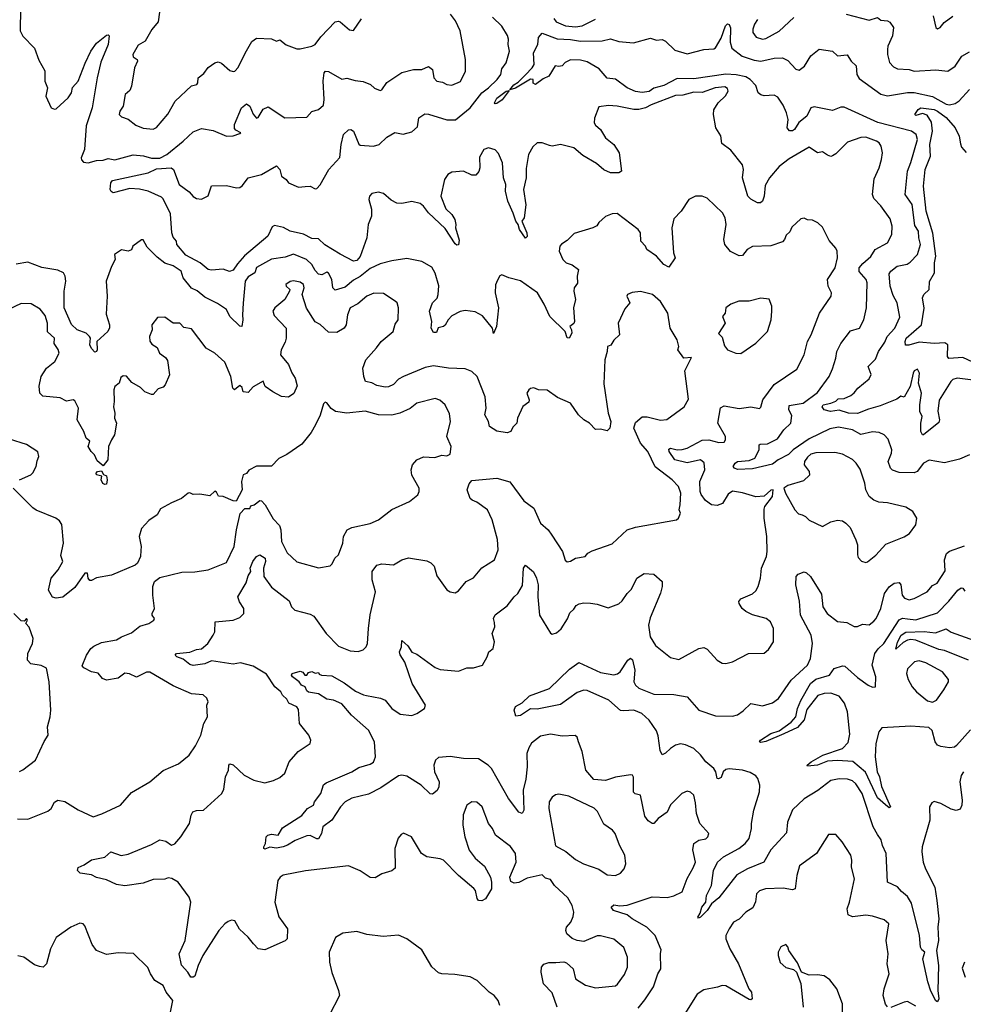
# Model space of a CAD drawing. Extents: x 1839239 to 1929705, y 762242 to 910352.
# Tile 126 of 256: x 1918796 to 1924449, y 765742 to 771643. Entities that reach past the tile are written whole.
import ezdxf

# ---------------------------------------------------------------- set-up
doc = ezdxf.new("R2010")
doc.units = 0

msp = doc.modelspace()

# ---------------------------------------------------------------- linework, layer by layer
at = {"layer": '0CON10XD'}
for points in [[(1919640.8, 771745), (1919625, 771630)], [(1918799.8, 771710.2), (1918798.7, 771575), (1918813.8, 771543.8), (1918885, 771472.5), (1918909.6, 771399.6), (1918946.9, 771336.9), (1918946.9, 771275), (1918962.2, 771235), (1918952.7, 771185), (1918984.3, 771114.3), (1919005, 771106.2), (1919015, 771108.8), (1919085.5, 771175), (1919105.4, 771205), (1919112.9, 771237.1), (1919145.3, 771275), (1919187.7, 771382.3), (1919222.1, 771455), (1919255, 771501.4), (1919315, 771549.4), (1919325, 771552), (1919332, 771545), (1919326.5, 771495), (1919282.1, 771387.9), (1919259.4, 771295), (1919230, 771115), (1919193.1, 771006.9), (1919184.5, 770865), (1919163.9, 770813.9), (1919165, 770802.5), (1919178.8, 770788.8), (1919205, 770784), (1919255, 770799.4), (1919295, 770800), (1919325, 770810.4), (1919365, 770803.2), (1919475, 770832.8), (1919537, 770827), (1919585, 770812.1), (1919635, 770813.6), (1919676.2, 770835), (1919775.7, 770915), (1919835, 770970.8), (1919885, 770990.6), (1919955, 770978.1), (1920035, 770944.2), (1920075, 770947.5), (1920115, 770961.2), (1920120, 770965), (1920090.2, 770980.2), (1920081.5, 770991.5), (1920082.5, 771015), (1920123.5, 771115), (1920155, 771138.1), (1920174.6, 771124.6), (1920195, 771075.7), (1920215, 771052.5), (1920225, 771057.5), (1920255, 771105.6), (1920285, 771120.6), (1920384.6, 771054.6), (1920515, 771058), (1920545, 771092), (1920585.7, 771104.3), (1920615, 771130), (1920618.9, 771165), (1920613.3, 771276.7), (1920619.4, 771325), (1920627.5, 771335), (1920645, 771332.5), (1920725, 771285.7), (1920755, 771291.9), (1920805, 771277.5), (1920852.3, 771272.3), (1920896.7, 771255), (1920921.7, 771231.7), (1920955, 771217.5), (1920965, 771222.5), (1920994.4, 771265.6), (1921084.4, 771325.6), (1921155, 771344), (1921203.9, 771343.9), (1921245, 771362), (1921268.8, 771345), (1921277.1, 771295), (1921295, 771274.5), (1921328.5, 771268.5), (1921355, 771254.3), (1921385, 771250.6), (1921437, 771273), (1921465.7, 771335), (1921466.9, 771405), (1921435, 771576.2), (1921406.2, 771636.2), (1921375.5, 771675)], [(1923746.2, 771676.2), (1923885, 771640.5), (1923935, 771655.6), (1923955, 771640), (1923995, 771636.2), (1924008.8, 771628.8), (1924030.8, 771595), (1924023.6, 771546.4), (1923996.9, 771485), (1923993.9, 771465), (1923993.8, 771433.8), (1924006.4, 771386.4), (1924031.2, 771361.2), (1924055, 771347.8), (1924125, 771343.3), (1924155, 771334.2), (1924285, 771342.3), (1924355, 771333.3), (1924400, 771365), (1924440, 771425), (1924485, 771450.8)], [(1924485, 769035.6), (1924425, 769008.2), (1924335, 768986.6), (1924245, 769002.2), (1924209.2, 768985), (1924172, 768935), (1924153.3, 768926.7), (1924065, 768929.6), (1924025, 768943.8), (1924012.2, 768955), (1923997.5, 768995), (1924018.1, 769045), (1924019.5, 769065), (1923998.8, 769128.8), (1923974, 769155), (1923945, 769169.5), (1923905, 769172.5), (1923835, 769157.5), (1923785, 769185.4), (1923701.5, 769201.5), (1923649, 769191), (1923525, 769130.2), (1923430.3, 769065), (1923402.4, 769037.6), (1923339.4, 769005), (1923305, 768980), (1923185, 768950.2), (1923095, 768947.8), (1923076.9, 768955), (1923070.6, 768965), (1923080.9, 768985), (1923095, 768995.4), (1923165, 769000.4), (1923198.9, 769015), (1923226.2, 769065), (1923225.7, 769094.3), (1923230.9, 769099.1), (1923275, 769100.9), (1923335, 769130.9), (1923372.8, 769185), (1923414.7, 769225), (1923420.6, 769270.6), (1923404.2, 769305), (1923405, 769331.2), (1923489.4, 769345), (1923575, 769407.6), (1923645.6, 769505), (1923665, 769551.2), (1923684.6, 769615), (1923690, 769655), (1923715, 769701.9), (1923771.9, 769778.1), (1923825.8, 769795), (1923853.6, 769845), (1923868.4, 769915), (1923873.2, 770065), (1923866.2, 770085), (1923824.1, 770134.1), (1923825.4, 770155), (1923847.4, 770182.6), (1923895, 770222.9), (1923920, 770265), (1923995, 770305.8), (1924019.5, 770355), (1924021.5, 770405), (1924009.5, 770449.5), (1923955, 770527.1), (1923912.1, 770572.1), (1923905.6, 770595), (1923915, 770690), (1923945.4, 770754.6), (1923959.1, 770805), (1923963.8, 770845), (1923956.1, 770885), (1923945, 770904.3), (1923928.8, 770915), (1923865, 770938.2), (1923835, 770937.1), (1923755, 770908.9), (1923685, 770838.8), (1923665, 770826.2), (1923655, 770823.3), (1923635, 770830), (1923605, 770851.2), (1923575, 770844), (1923525, 770878.6), (1923405, 770808.9), (1923345, 770762.9), (1923286.9, 770695), (1923261.8, 770648.2), (1923255.4, 770585), (1923245.4, 770555), (1923234.6, 770545.4), (1923215, 770546.1), (1923175, 770567.8), (1923158.4, 770585), (1923125.6, 770695), (1923132.1, 770745), (1923125, 770773.8), (1923055, 770860), (1923001.7, 770901.7), (1922995.9, 770945.9), (1922966.2, 770995), (1922951.4, 771075), (1922955, 771102.5), (1922980.8, 771145), (1923023.7, 771186.3), (1923039.5, 771215), (1923035, 771230), (1923019.7, 771239.7), (1922962, 771235), (1922885, 771207.2), (1922835, 771208.9), (1922768.6, 771191.4), (1922725, 771188.2), (1922577.7, 771132.3), (1922545, 771114.1), (1922505, 771104.7), (1922475, 771104), (1922375, 771125.4), (1922322.4, 771127.6), (1922265, 771120), (1922238.4, 771051.6), (1922238, 771025), (1922245, 771010), (1922274.6, 770985), (1922305, 770934.5), (1922355, 770894), (1922386.9, 770845), (1922400, 770735), (1922385, 770724), (1922335, 770725.5), (1922295, 770743.8), (1922250.2, 770780.2), (1922168.7, 770828.7), (1922115, 770874), (1922035, 770895.4), (1921985, 770883.8), (1921969.2, 770889.2), (1921925.8, 770904.2), (1921896.1, 770903.9), (1921869.7, 770880.3), (1921844.4, 770835), (1921829.5, 770750.5), (1921828.8, 770695), (1921814.7, 770625), (1921827.7, 770532.3), (1921818, 770455), (1921803.8, 770435), (1921834, 770365), (1921835, 770342.5), (1921825, 770332.5), (1921789.4, 770385), (1921782, 770415), (1921767.5, 770435), (1921752.8, 770482.8), (1921719.7, 770555), (1921706.9, 770615), (1921707.3, 770655), (1921693.2, 770695), (1921687.6, 770785), (1921665, 770841.4), (1921645, 770862.2), (1921605, 770875.6), (1921575.5, 770864.5), (1921550.3, 770819.7), (1921551.4, 770755), (1921546.9, 770733.1), (1921529.2, 770710.8), (1921505, 770710.6), (1921454.5, 770734.5), (1921385, 770728.1), (1921359.6, 770715), (1921339.7, 770685), (1921319.3, 770585), (1921348.9, 770508.9), (1921385, 770474.5), (1921402.5, 770445), (1921408.9, 770415), (1921405.6, 770395), (1921427.9, 770322.1), (1921425, 770293.8), (1921415, 770291.4), (1921405, 770299.2), (1921345, 770392.1), (1921243.9, 770485), (1921215, 770525.7), (1921195, 770542), (1921145, 770553.3), (1921085, 770540.9), (1921055, 770543.9), (1921020.4, 770560.4), (1920975, 770601.5), (1920945, 770609.6), (1920905, 770601.9), (1920890.5, 770585), (1920888.2, 770565), (1920903.2, 770506.8), (1920903.8, 770465), (1920882.8, 770415), (1920875.4, 770335), (1920835, 770224.3), (1920815, 770200), (1920795, 770195.7), (1920715, 770238.2), (1920623.1, 770293.1), (1920585, 770330), (1920545, 770332), (1920495, 770358.4), (1920415.8, 770375.8), (1920375, 770396.9), (1920321.2, 770408.8), (1920308.8, 770401.2), (1920281.5, 770345), (1920143, 770227), (1920099.5, 770180.5), (1920075, 770142.1), (1920053.1, 770133.1), (1920015, 770147.3), (1919945, 770142.1), (1919925, 770146.5), (1919876.4, 770186.4), (1919791.1, 770231.1), (1919736.8, 770295), (1919734.4, 770315), (1919715, 770339.2), (1919708, 770365), (1919699.6, 770479.6), (1919655, 770569.5), (1919645, 770579.1), (1919564.8, 770614.7), (1919512.9, 770627.1), (1919455, 770630.2), (1919355, 770605.8), (1919342.7, 770612.7), (1919336.7, 770625), (1919342.4, 770665), (1919351.8, 770678.2), (1919564.6, 770725.4), (1919615, 770748.6), (1919703.3, 770755), (1919717.5, 770745), (1919751.5, 770655), (1919811.8, 770611.8), (1919835, 770583.6), (1919855, 770571.2), (1919885, 770566.2), (1919925, 770586.9), (1919945, 770647.5), (1920035, 770649.6), (1920095, 770634.5), (1920113.6, 770636.4), (1920131.1, 770648.9), (1920165, 770695.6), (1920245, 770715.3), (1920335, 770767.5), (1920354.3, 770745), (1920364.3, 770705), (1920391.4, 770685), (1920406.5, 770665), (1920465, 770638.5), (1920505, 770642.1), (1920535.5, 770645.5), (1920565, 770628.8), (1920575, 770631.2), (1920595, 770654), (1920646.9, 770745), (1920713.4, 770816.6), (1920720.9, 770895), (1920736.4, 770955), (1920765, 770982.5), (1920780, 770985), (1920795, 770974.2), (1920827, 770897), (1920835, 770890.5), (1920915, 770884.7), (1920948.2, 770895), (1920995, 770939.6), (1921043.9, 770966.1), (1921092.4, 770957.6), (1921145, 770970), (1921179.1, 771000.9), (1921186, 771055), (1921221.9, 771078.1), (1921245, 771076.8), (1921355, 771042.5), (1921406.7, 771043.3), (1921495, 771114.2), (1921564.6, 771205), (1921605, 771233.4), (1921655.3, 771285), (1921677.9, 771315), (1921685, 771348), (1921709.6, 771385), (1921730.6, 771455), (1921721.4, 771495), (1921724.6, 771525.4), (1921718.8, 771548.8), (1921684.7, 771604.7), (1921628.5, 771658.5)], [(1919625, 771630), (1919586.8, 771583.2), (1919548.1, 771515), (1919505, 771489.4), (1919473.3, 771435), (1919475, 771420), (1919498.8, 771405), (1919502, 771395), (1919483.3, 771355), (1919465.6, 771245), (1919455, 771218.8), (1919427.5, 771195), (1919415.8, 771124.2), (1919396.2, 771095), (1919390.8, 771075), (1919405, 771060), (1919445, 771046.2), (1919491.4, 771011.4), (1919535, 770992.5), (1919595, 770986.4), (1919615, 770997.5), (1919683.4, 771076.6), (1919727.8, 771155), (1919825, 771246.9), (1919856.9, 771255), (1919863.3, 771265), (1919864.4, 771295), (1919899.2, 771320.8), (1919925, 771357.1), (1919965, 771384), (1919985, 771390), (1920005, 771382), (1920055, 771339.2), (1920075, 771331.4), (1920085, 771334.2), (1920105, 771356.2), (1920147.3, 771442.7), (1920187, 771513), (1920215, 771532.9), (1920305, 771527.5), (1920335, 771513.8), (1920355, 771521.2), (1920392.7, 771492.7), (1920455, 771468.1), (1920475, 771467.8), (1920546.7, 771483.3), (1920565, 771493.1), (1920600.5, 771539.5), (1920685, 771629.2), (1920705, 771634), (1920715, 771630), (1920771.3, 771581.3), (1920795, 771578.6), (1920843, 771647)], [(1924114.7, 770735), (1924135, 770786), (1924174.2, 770925), (1924165.3, 770955), (1924137.5, 770975), (1923937.5, 771027.5), (1923735, 771118.1), (1923715, 771119.4), (1923665, 771098.5), (1923555, 771121.1), (1923534.4, 771115), (1923510.5, 771065), (1923464.1, 771025.9), (1923436.5, 770985), (1923425, 770976.9), (1923406.8, 770976.8), (1923393.3, 770995), (1923400, 771045), (1923389.6, 771085), (1923370.2, 771130.2), (1923338.4, 771178.4), (1923315, 771190.6), (1923256.5, 771186.5), (1923235, 771192.5), (1923220, 771205), (1923205, 771248.6), (1923171.5, 771285), (1923145, 771300.4), (1923087.9, 771312.1), (1923025, 771317.1), (1922835, 771287.4), (1922735, 771290.3), (1922655, 771248.6), (1922595, 771232.4), (1922566.8, 771213.2), (1922525, 771206.8), (1922485, 771212.5), (1922435, 771233.9), (1922365, 771286.5), (1922315, 771292), (1922267.3, 771347.3), (1922195, 771389.2), (1922155, 771401.1), (1922095, 771401.2), (1922063.3, 771386.7), (1922045, 771366.7), (1922025, 771362.5), (1922003, 771367), (1921965.9, 771304.1), (1921931.4, 771288.6), (1921886.4, 771253.6), (1921872.5, 771262.5), (1921872.5, 771285), (1921855, 771285.6), (1921766.7, 771233.3), (1921732.5, 771222.5), (1921755, 771252.5), (1921782.1, 771267.9), (1921825, 771312.2), (1921866, 771355), (1921877.5, 771375), (1921874.3, 771445), (1921898.8, 771495), (1921904.1, 771535.9), (1921925, 771562.5), (1922015, 771528.2), (1922095, 771524.6), (1922155, 771513.4), (1922285, 771516.7), (1922335, 771527.5), (1922385, 771512.9), (1922473.6, 771503.6), (1922575, 771532.2), (1922610.9, 771520.9), (1922645, 771523.1), (1922664, 771515), (1922720.6, 771460.6), (1922795, 771438.1), (1922893.7, 771463.7), (1922955, 771467.1), (1922965, 771474.3), (1922997.9, 771532.1), (1923023.6, 771605), (1923035, 771618.8), (1923045, 771613.3), (1923053.2, 771593.2), (1923051.1, 771508.9), (1923061.7, 771471.7), (1923124.2, 771424.2), (1923195, 771399.2), (1923235, 771393.4), (1923315, 771412.8), (1923365, 771413.6), (1923397.8, 771397.8), (1923445, 771346.9), (1923465, 771340), (1923497.5, 771365), (1923535, 771425.7), (1923584.6, 771465.4), (1923665, 771454.3), (1923695, 771425.8), (1923752.7, 771432.7), (1923776.2, 771395), (1923806.4, 771366.4), (1923811.2, 771315), (1923825, 771289.6), (1923955, 771196.4), (1923995, 771185.9), (1924114, 771206), (1924155, 771206.8), (1924265, 771183.3), (1924345, 771136.9), (1924365, 771132.9), (1924399.4, 771140.6), (1924423.9, 771156.1), (1924485, 771224.4)], [(1921995, 771649.4), (1922010.3, 771630.3), (1922065, 771606.2), (1922125, 771600.3), (1922164.7, 771605.3), (1922245, 771646.1)], [(1923216.3, 771643.7), (1923197.1, 771615), (1923187.8, 771585), (1923188.5, 771565), (1923208.3, 771538.3), (1923245, 771526.7), (1923265, 771530.8), (1923346.1, 771573.9), (1923434.2, 771655)], [(1924268.1, 771665), (1924283.8, 771595), (1924295, 771587.5), (1924310, 771595), (1924333.2, 771626.8), (1924385, 771663.8)], [(1921645, 771139.2), (1921640, 771145), (1921655, 771172.7), (1921710, 771215), (1921727.5, 771217.5), (1921686.6, 771163.4), (1921655, 771141.1), (1921645, 771139.2)], [(1924505, 769591.1), (1924445, 769618.7), (1924362.7, 769612.7), (1924354.6, 769625), (1924355, 769693.3), (1924337.1, 769707.1), (1924275, 769701.6), (1924185, 769711.2), (1924123, 769693), (1924102.6, 769692.6), (1924099.5, 769715), (1924106.7, 769735), (1924198.8, 769815), (1924213.6, 769913.6), (1924204.4, 769975), (1924211.4, 769995), (1924243.3, 770025), (1924246.1, 770073.9), (1924276, 770125), (1924276.6, 770185), (1924284.4, 770225), (1924266, 770364), (1924225.3, 770494.7), (1924209.4, 770645), (1924220.2, 770745), (1924251.4, 770825), (1924248.2, 770895), (1924264.4, 770975), (1924258.5, 771028.5), (1924231.2, 771071.2), (1924205, 771081.5), (1924165, 771068), (1924158, 771075), (1924178.1, 771105), (1924195, 771113.8), (1924274.8, 771105.2), (1924294, 771095), (1924345, 771056.7), (1924399.6, 770995), (1924423.2, 770945), (1924432.1, 770897.9), (1924438.7, 770878.7), (1924466.5, 770846.5)], [(1924507.2, 769482.8), (1924412.5, 769495), (1924385, 769485.6), (1924373.1, 769475), (1924305, 769362.9), (1924296.4, 769296.4), (1924305.4, 769244.6), (1924302, 769228), (1924210, 769155), (1924203.8, 769155), (1924194.6, 769174.6), (1924193.5, 769225), (1924201.5, 769265), (1924188.2, 769295), (1924187.5, 769335), (1924198.2, 769405), (1924180.5, 769465), (1924185.6, 769525), (1924175, 769547.5), (1924155, 769538.8), (1924147.5, 769525), (1924129.5, 769445), (1924095, 769381.2), (1924075, 769386.7), (1924051, 769369), (1923951.5, 769328.5), (1923880.3, 769309.7), (1923815, 769283.3), (1923760.8, 769285), (1923705, 769303.3), (1923654, 769294), (1923615.5, 769305.5), (1923603.6, 769323.6), (1923608.6, 769335), (1923655, 769344.3), (1923685, 769357.5), (1923698.9, 769371.1), (1923735, 769373.6), (1923775, 769391.2), (1923795, 769406.2), (1923816.2, 769435), (1923885, 769490), (1923896.3, 769516.3), (1923878.8, 769565), (1923921.8, 769608.2), (1923941.2, 769655), (1923979, 769711), (1923992.8, 769745), (1924037.6, 769795), (1924069, 769861), (1924053.1, 769945), (1924029.2, 769989.2), (1924011.2, 770045), (1924005, 770120), (1924015, 770135.6), (1924053.4, 770166.6), (1924112.6, 770177.4), (1924130.8, 770189.2), (1924173.5, 770236.5), (1924192.8, 770295), (1924181.9, 770335), (1924180.8, 770375), (1924158.6, 770408.6), (1924142.8, 770535), (1924101.2, 770595), (1924114.7, 770735)], [(1920615, 767056.9), (1920630.9, 767069.1), (1920784.8, 767135.2), (1920828.3, 767161.7), (1920895, 767181.1), (1920915, 767193.8), (1920927.1, 767225), (1920921.9, 767315), (1920885.3, 767385), (1920783.4, 767475), (1920725, 767543.1), (1920675, 767565.4), (1920635, 767570), (1920585, 767603.3), (1920525, 767611.8), (1920515, 767620.8), (1920505.6, 767645.6), (1920482.9, 767655), (1920470.8, 767675), (1920430, 767705), (1920424.4, 767715), (1920428, 767725), (1920475, 767739.2), (1920492, 767732), (1920503.3, 767715), (1920515, 767714), (1920525, 767730), (1920545, 767736), (1920565, 767727.5), (1920585, 767730), (1920590, 767720), (1920604.5, 767714.5), (1920665, 767710.5), (1920738.8, 767668.8), (1920808.3, 767618.3), (1920855, 767596.2), (1920873.4, 767593.4), (1920956.9, 767576.9), (1920984.7, 767564.7), (1921025.6, 767515), (1921075, 767480.4), (1921145, 767472.1), (1921174.2, 767485), (1921220, 767515), (1921226.4, 767535), (1921146, 767665), (1921103.1, 767793.1), (1921075.6, 767835.6), (1921070, 767855), (1921083.1, 767885), (1921085, 767922.5), (1921120.2, 767890.2), (1921145, 767853.1), (1921175, 767841.1), (1921285, 767760.9), (1921315, 767749.4), (1921425, 767738.1), (1921475, 767758.6), (1921515, 767758.8), (1921568, 767775), (1921597.1, 767825), (1921606.9, 767855), (1921632.2, 767875), (1921640.8, 767915), (1921625.4, 767965), (1921641.1, 768005), (1921639.3, 768029.3), (1921633.1, 768055), (1921643.6, 768076.4), (1921715, 768130.8), (1921757.3, 768185), (1921780.5, 768205), (1921807.9, 768252.1), (1921814.5, 768355), (1921825, 768374), (1921873.9, 768333.9), (1921891.5, 768295), (1921901.5, 768255), (1921900.4, 768185), (1921910, 768075), (1921975.9, 767965.9), (1921985, 767960), (1922010.9, 767969.1), (1922038.6, 767991.4), (1922078, 768052), (1922091.1, 768088.9), (1922115, 768110), (1922128.5, 768131.5), (1922147, 768143), (1922175, 768148.9), (1922215, 768146.7), (1922255, 768140.6), (1922321.2, 768118.8), (1922385, 768142), (1922405, 768159.2), (1922434.4, 768205), (1922460.2, 768229.8), (1922493.3, 768295), (1922536.1, 768323.9), (1922595, 768320), (1922643.8, 768275), (1922644.4, 768245.6), (1922635, 768206), (1922572.4, 768057.6), (1922562.7, 768015), (1922572.7, 767945), (1922605, 767892.5), (1922695, 767821.2), (1922745, 767809.2), (1922865, 767874.5), (1922895, 767880), (1922915, 767870.8), (1922975, 767804), (1923005, 767787.5), (1923025, 767784), (1923065, 767794.2), (1923162.5, 767845), (1923255, 767846.2), (1923281.7, 767868.3), (1923310.8, 767915), (1923310.8, 767995), (1923294.4, 768034.4), (1923266.7, 768055), (1923185, 768075.6), (1923145.4, 768095.4), (1923124.2, 768115), (1923105.8, 768145), (1923104.2, 768155.8), (1923115, 768172), (1923185, 768201.1), (1923205, 768220), (1923219.5, 768245), (1923234.4, 768295), (1923240, 768355), (1923270, 768425), (1923274.5, 768455), (1923272.5, 768545), (1923254.7, 768654.7), (1923255, 768710), (1923260, 768725), (1923306, 768785), (1923310, 768825), (1923295, 768823.3), (1923255, 768786.7), (1923205, 768782.5), (1923125, 768807.6), (1923065, 768817.5), (1923040.8, 768799.2), (1923006.4, 768743.6), (1922975, 768732), (1922940.8, 768735), (1922905, 768762.2), (1922877.4, 768797.4), (1922871.4, 768815), (1922869.6, 768875), (1922900, 768945), (1922897, 768987), (1922874.7, 769004.7), (1922795, 768986.4), (1922720, 769005), (1922685.5, 769055), (1922685, 769068), (1922695, 769074.3), (1922735, 769064.6), (1922765, 769066.8), (1922795, 769075.3), (1922885, 769123.3), (1922924.8, 769124.8), (1922985, 769109.6), (1923015, 769110.6), (1923024.4, 769125), (1923023.1, 769145), (1922978.6, 769225), (1922995, 769316.9), (1923015, 769328.1), (1923105, 769311.9), (1923175, 769322.2), (1923227.8, 769312.2), (1923235, 769320), (1923247.8, 769365), (1923315, 769456.5), (1923451.7, 769548.3), (1923494.4, 769635), (1923515.7, 769715), (1923537.1, 769755), (1923586.7, 769885), (1923657.5, 769985), (1923658.8, 770005), (1923638.6, 770045), (1923634.4, 770085), (1923681.2, 770155), (1923694.6, 770215), (1923693.5, 770255), (1923685, 770274), (1923645, 770320), (1923605, 770400), (1923576.2, 770425), (1923545, 770440.8), (1923515, 770443.3), (1923495, 770453.3), (1923475, 770450), (1923420.8, 770399.2), (1923408.8, 770371.2), (1923388, 770352), (1923377.9, 770325), (1923365, 770312.1), (1923295, 770287.5), (1923185, 770283.4), (1923154.5, 770265), (1923125, 770229.2), (1923105, 770228.5), (1923054.4, 770254.4), (1923020.8, 770295), (1923014.5, 770325), (1923028.9, 770415), (1923021.4, 770455), (1923005.4, 770485.4), (1922915, 770572.2), (1922885, 770584.5), (1922845, 770585.8), (1922804.1, 770565.9), (1922757.5, 770495), (1922715, 770450), (1922702, 770395), (1922705, 770366.2), (1922711.8, 770245), (1922722.9, 770215), (1922685, 770160), (1922655, 770176), (1922611.4, 770225), (1922552.2, 770265), (1922544.3, 770285), (1922516.5, 770315), (1922514.6, 770364.6), (1922501.4, 770385), (1922375, 770480.8), (1922345, 770480), (1922305.9, 770464.1), (1922265, 770427.5), (1922253, 770407), (1922230, 770395), (1922117.7, 770362.3), (1922075, 770320), (1922041.8, 770298.2), (1922031.9, 770285), (1922027.8, 770255), (1922049.4, 770205), (1922070, 770185), (1922105, 770173.1), (1922142.9, 770145), (1922135.9, 770105), (1922137, 770063), (1922117.5, 770035), (1922114.6, 770015.4), (1922126.2, 769965), (1922112.5, 769915), (1922119.5, 769835), (1922115, 769822), (1922091.4, 769805), (1922102, 769785), (1922102.5, 769765), (1922086.7, 769735), (1922075, 769736.7), (1922062.9, 769775), (1921970.9, 769865), (1921937.7, 769937.7), (1921898.2, 770005), (1921795, 770078.1), (1921725.9, 770095.9), (1921685, 770113.3), (1921672.3, 770107.7), (1921657.3, 770082.7), (1921646.8, 770053.2), (1921643.3, 770005), (1921663.1, 769915), (1921651.2, 769805), (1921635, 769762.5), (1921627.5, 769795), (1921567.2, 769867.2), (1921525, 769892.7), (1921465, 769900), (1921435, 769894.6), (1921385, 769868.2), (1921363.3, 769845), (1921345, 769811.2), (1921335, 769803.3), (1921303.4, 769796.6), (1921292.7, 769767.3), (1921275, 769768.8), (1921260.8, 769795), (1921264.5, 769835), (1921250, 769895), (1921268.8, 769945), (1921295.8, 769974.2), (1921303.5, 769995), (1921307.3, 770047.3), (1921284.2, 770124.2), (1921265, 770160), (1921205, 770192.9), (1921115, 770210.8), (1921025, 770198.5), (1920955, 770180), (1920895, 770151.2), (1920835, 770103.8), (1920795, 770082.2), (1920745, 770039.7), (1920685, 770021.5), (1920670.7, 770035), (1920665, 770086.2), (1920645, 770123.1), (1920635, 770129.4), (1920605, 770114.4), (1920585, 770117.8), (1920565, 770139.1), (1920545, 770175.4), (1920514.7, 770204.7), (1920435, 770237.2), (1920385, 770219.3), (1920305, 770208.2), (1920215, 770157.8), (1920203.8, 770125), (1920165, 770100.9), (1920146.2, 770075), (1920134.2, 769944.2), (1920129.6, 769875), (1920133.3, 769845), (1920125.5, 769804.5), (1920115, 769806.2), (1920055, 769864.3), (1920035.3, 769905.3), (1919981.1, 769941.1), (1919905, 769979.2), (1919858, 770018), (1919824.5, 770034.5), (1919774.5, 770095), (1919763.1, 770135), (1919715, 770167.7), (1919665, 770184.4), (1919619.5, 770219.5), (1919558.8, 770278.8), (1919535, 770322.5), (1919525, 770322.5), (1919474, 770286), (1919465, 770263.8), (1919445, 770256), (1919405, 770263.3), (1919364.4, 770235), (1919367.5, 770205), (1919345, 770163.3), (1919314.3, 770075.7), (1919319.5, 769985), (1919312.7, 769877.3), (1919334.4, 769815), (1919333.4, 769796.6), (1919324.2, 769775), (1919280.6, 769735), (1919258.1, 769715), (1919260.5, 769665), (1919255, 769654.2), (1919245, 769650.8), (1919225, 769671.4), (1919216.2, 769695), (1919219.4, 769735), (1919214.5, 769745), (1919193.1, 769765), (1919139.6, 769785), (1919105.9, 769815.9), (1919062.1, 769915), (1919062.5, 770015), (1919072.5, 770075), (1919068.4, 770105), (1919057.8, 770125), (1919025, 770141.2), (1918928, 770158), (1918845, 770189.2), (1918775, 770177.8)], [(1920196.7, 766105), (1920165, 766144.2), (1920112.1, 766192.1), (1920085, 766242.5), (1920065, 766246.2), (1920045, 766238.8), (1920024.2, 766225), (1919988.6, 766185), (1919893.3, 766035), (1919864.4, 765975), (1919845, 765911.2), (1919835, 765904.3), (1919820, 765905), (1919802.9, 765935), (1919765, 765976.7), (1919750.5, 766045), (1919786.1, 766123.9), (1919820.5, 766355), (1919811.1, 766385), (1919744.6, 766474.6), (1919706.5, 766496.5), (1919685, 766499.5), (1919665, 766492.1), (1919595, 766490), (1919535, 766468.6), (1919425, 766452.2), (1919375, 766460.6), (1919315, 766488.1), (1919255, 766502), (1919225, 766518), (1919158.3, 766528.3), (1919141.2, 766545), (1919145, 766562.5), (1919182.7, 766577.3), (1919225, 766607.5), (1919305.6, 766624.4), (1919342.5, 766655), (1919404.3, 766634.3), (1919445, 766641.4), (1919585, 766700), (1919635, 766727.5), (1919670.3, 766720.3), (1919705, 766695.8), (1919725, 766704.2), (1919761.2, 766745), (1919813.8, 766825), (1919822.5, 766875), (1919833.8, 766895), (1919855, 766904), (1919896.7, 766905), (1920006, 767005), (1920018.3, 767031.7), (1920027.8, 767105), (1920046, 767145), (1920047.5, 767175), (1920055, 767182.5), (1920075, 767176.7), (1920140, 767115), (1920197.5, 767085), (1920265, 767070), (1920316, 767084), (1920355, 767101.2), (1920383, 767127), (1920410.6, 767195), (1920463.4, 767256.6), (1920536.2, 767305), (1920538.8, 767325), (1920527.5, 767355), (1920472, 767425), (1920465, 767508.8), (1920455, 767525.5), (1920407.7, 767547.7), (1920395, 767570), (1920369.1, 767595), (1920360, 767615), (1920324.1, 767644.1), (1920275, 767720.9), (1920195, 767768.7), (1920117.7, 767787.7), (1920075, 767779.6), (1919945, 767801.3), (1919905, 767782.5), (1919835, 767771.6), (1919815, 767778.8), (1919775, 767811.2), (1919736.2, 767825), (1919726.2, 767835), (1919735.8, 767844.2), (1919815, 767851.5), (1919855, 767867.7), (1919885, 767871.8), (1919922.7, 767905), (1919955.2, 767954.7), (1919965.4, 767975), (1919966.7, 768035), (1920075, 768043.3), (1920115, 768060), (1920139.2, 768085), (1920137.5, 768115), (1920111.9, 768155), (1920101.5, 768185), (1920152.5, 768267.5), (1920165, 768310), (1920180, 768335), (1920176.4, 768355), (1920192.9, 768395), (1920215, 768425.7), (1920235, 768436.2), (1920266.5, 768415), (1920267.3, 768395), (1920255.8, 768355), (1920258.6, 768305), (1920305, 768241.9), (1920409.5, 768159.5), (1920424.2, 768125), (1920443.8, 768105), (1920535, 768080), (1920557.9, 768067.9), (1920632.5, 767965), (1920705, 767888), (1920775, 767861.4), (1920822.7, 767857.3), (1920854.2, 767865.8), (1920872, 767885), (1920880, 767905), (1920884.5, 767994.5), (1920895.7, 768075.7), (1920926.7, 768215), (1920907.3, 768285), (1920906.9, 768335), (1920935, 768374.4), (1920965, 768382.5), (1921035, 768376.2), (1921085.6, 768405), (1921125, 768416.8), (1921235, 768399.1), (1921257.9, 768387.9), (1921277.7, 768367.7), (1921295, 768310), (1921355, 768226.7), (1921374, 768214), (1921405, 768208.8), (1921425, 768220), (1921470, 768275), (1921515, 768298.6), (1921565, 768357.5), (1921640.8, 768405), (1921661.9, 768465), (1921658.6, 768528.6), (1921626.2, 768646.2), (1921597.9, 768705), (1921535, 768752.2), (1921506.7, 768763.3), (1921494.3, 768774.3), (1921476.9, 768825), (1921488.3, 768861.7), (1921505, 768881.4), (1921655, 768894.4), (1921732.6, 768872.6), (1921815, 768758.6), (1921875, 768715.8), (1921915.6, 768625.6), (1921962, 768585), (1921984.5, 768554.5), (1922047.1, 768455), (1922063.1, 768403.1), (1922075, 768393.3), (1922095, 768396.9), (1922125, 768416), (1922183.8, 768426.2), (1922200, 768445), (1922225, 768459.2), (1922345, 768501.9), (1922435, 768585.8), (1922485, 768600.8), (1922730, 768645), (1922743.3, 768655), (1922753.8, 768685), (1922745.6, 768705.6), (1922752.7, 768735), (1922755.4, 768805), (1922741.5, 768845), (1922705.3, 768885.3), (1922603, 768963), (1922559.3, 769055), (1922515.4, 769105), (1922474.7, 769195), (1922485, 769228.5), (1922525, 769263.6), (1922555, 769262.7), (1922635, 769242.7), (1922673, 769247), (1922777, 769323), (1922802.3, 769367.7), (1922780.7, 769539.3), (1922819.3, 769619.3), (1922775, 769614), (1922737.5, 769665), (1922744.3, 769685), (1922734.6, 769725), (1922691.8, 769795), (1922679.2, 769885), (1922635, 769954.2), (1922586.2, 769995), (1922515, 770013.8), (1922465, 770008.2), (1922436.2, 769995), (1922432, 769985), (1922450, 769945), (1922420.5, 769909.5), (1922380, 769825), (1922388.6, 769755), (1922355, 769722), (1922337.6, 769692.4), (1922316.4, 769683.6), (1922315.6, 769655), (1922300.8, 769605), (1922295, 769460), (1922321.1, 769285), (1922337.1, 769235), (1922330.8, 769195), (1922315, 769178), (1922275, 769188.6), (1922245, 769186.2), (1922210, 769225), (1922175, 769244.4), (1922144, 769274), (1922095.4, 769345), (1922018, 769378), (1921955, 769422.5), (1921903.9, 769423.9), (1921875, 769437.5), (1921855, 769433.3), (1921846.7, 769425), (1921832.9, 769405), (1921846.9, 769365), (1921845, 769350), (1921810, 769325), (1921778.6, 769255), (1921772.9, 769225), (1921750, 769200), (1921738.8, 769175), (1921715, 769167.5), (1921655, 769176), (1921609.2, 769205), (1921604.4, 769235), (1921582.5, 769275), (1921590.9, 769315), (1921583.4, 769383.4), (1921535.4, 769505.4), (1921504.4, 769534.4), (1921465, 769549.5), (1921365, 769553.8), (1921275, 769567.9), (1921225, 769558.2), (1921095, 769505.3), (1921065, 769488.5), (1921034.1, 769455.9), (1921005, 769442.2), (1920985, 769440), (1920935, 769450.7), (1920905, 769467.3), (1920867.8, 769475), (1920857.1, 769505), (1920850.8, 769555), (1920870, 769605), (1920933.3, 769676.7), (1920962, 769715), (1921033.8, 769775), (1921045, 769817.5), (1921063.3, 769845), (1921064.3, 769915), (1921056, 769945), (1921045.8, 769955.8), (1920975, 770001.2), (1920916.4, 770003.6), (1920875, 769986), (1920820.6, 769939.4), (1920774.6, 769915), (1920759.4, 769875), (1920750.8, 769815), (1920740, 769795), (1920695, 769768.1), (1920645, 769770), (1920595.5, 769815.5), (1920565, 769832), (1920513.6, 769913.6), (1920488.6, 769995), (1920500.4, 770035), (1920495.7, 770055.7), (1920475, 770069.6), (1920435, 770078.5), (1920415, 770074.3), (1920390.8, 770055), (1920392, 770045), (1920413.3, 770025), (1920411.2, 770015), (1920383.8, 769965), (1920325, 769916), (1920312.9, 769895), (1920320.9, 769870.9), (1920391.2, 769795), (1920392.2, 769735), (1920385, 769710), (1920361.4, 769665), (1920358, 769635), (1920405.5, 769575.5), (1920425, 769525.8), (1920446.5, 769495), (1920458.6, 769448.6), (1920438.3, 769401.7), (1920405, 769380.8), (1920365, 769384.5), (1920312.1, 769412.1), (1920267.1, 769445), (1920255, 769476.7), (1920195, 769442.9), (1920165, 769408.1), (1920135, 769413.3), (1920128.1, 769438.1), (1920115, 769451.4), (1920083.3, 769425), (1920073.3, 769435), (1920060.6, 769505), (1920025, 769590), (1919964.3, 769644.3), (1919912.5, 769675), (1919825, 769790), (1919778.7, 769798.7), (1919755, 769823.1), (1919715, 769824.4), (1919665, 769860), (1919621.2, 769858.8), (1919588, 769815), (1919590, 769785), (1919573.2, 769745), (1919575.5, 769715.5), (1919587.8, 769697.8), (1919618.3, 769678.3), (1919633.8, 769645), (1919668.7, 769618.7), (1919680.3, 769600.3), (1919693.8, 769515), (1919668, 769455), (1919655, 769440), (1919625, 769430), (1919595, 769396), (1919585, 769395.8), (1919545, 769412.5), (1919519.1, 769439.1), (1919468.3, 769468.3), (1919435, 769506.7), (1919415, 769508.6), (1919402.1, 769497.9), (1919392, 769465), (1919365, 769444.2), (1919359.7, 769425), (1919362.2, 769355), (1919357, 769323), (1919365.5, 769285), (1919364.1, 769255), (1919376.2, 769225), (1919364.5, 769155), (1919344.6, 769125.4), (1919328.2, 769085), (1919322.9, 769005), (1919295, 768970), (1919259.4, 768999.4), (1919244.3, 769035), (1919224, 769055), (1919206.2, 769085), (1919215, 769116.7), (1919194.6, 769134.6), (1919179.4, 769175), (1919140.3, 769245), (1919146.9, 769315), (1919125, 769358.8), (1919115, 769365.6), (1919075, 769357.5), (1919037.4, 769377.4), (1918935, 769385.7), (1918915.6, 769405), (1918912.9, 769447.1), (1918924.5, 769505), (1918955.6, 769555), (1919005.7, 769595), (1919032.5, 769645), (1919026.2, 769666.2), (1919003, 769703), (1919004.4, 769735), (1918962.4, 769772.4), (1918962.7, 769825), (1918949.1, 769869.1), (1918917.7, 769907.7), (1918865, 769939.2), (1918805, 769942.5), (1918728.6, 769905)], [(1923115, 769642.5), (1923205, 769703.3), (1923276.2, 769775), (1923296.8, 769843.2), (1923302.5, 769895), (1923301.2, 769925), (1923285, 769967.5), (1923236.1, 769973.9), (1923166.7, 769956.7), (1923103.1, 769956.9), (1923055, 769938), (1923026.2, 769915), (1923022, 769885), (1923005.9, 769864.1), (1923022, 769825), (1922982.5, 769762.5), (1923005, 769740), (1923018.3, 769688.3), (1923035, 769663.8), (1923085, 769643.3), (1923115, 769642.5)], [(1918783.4, 766853.4), (1918845, 766850.8), (1918965, 766900), (1918983.4, 766916.6), (1919005, 766954.2), (1919025, 766965.6), (1919065, 766956.9), (1919145, 766907.5), (1919235, 766865.8), (1919286.8, 766883.2), (1919398.8, 766935), (1919465, 767012), (1919575, 767075.8), (1919655, 767143.1), (1919746.6, 767183.4), (1919810, 767235), (1919849.3, 767290.7), (1919881.1, 767355), (1919898.9, 767425), (1919921.2, 767465), (1919915.7, 767534.3), (1919923.8, 767555), (1919917.5, 767577.5), (1919895, 767595.8), (1919825, 767602.7), (1919715, 767650.5), (1919575, 767732.2), (1919555, 767731.9), (1919495, 767702.2), (1919453.3, 767723.3), (1919425, 767727.1), (1919385, 767697.1), (1919315.4, 767685.4), (1919292.5, 767695), (1919265, 767726), (1919226.2, 767735), (1919179.3, 767759.3), (1919170.7, 767770.7), (1919196, 767835), (1919222.5, 767875), (1919240.6, 767889.4), (1919285, 767910), (1919375, 767926.7), (1919404.7, 767945.3), (1919465, 767968.9), (1919515, 768008.9), (1919570, 768025), (1919598.8, 768045), (1919603.3, 768055), (1919590, 768075), (1919590, 768085), (1919603.3, 768115), (1919594, 768195), (1919594.1, 768245.9), (1919603.3, 768275), (1919635, 768300), (1919767.3, 768332.7), (1919845, 768334.4), (1919925, 768345.6), (1920035, 768390.8), (1920081.4, 768485), (1920093.6, 768586.4), (1920115.8, 768684.2), (1920145, 768713.3), (1920175, 768714.2), (1920181.2, 768728.8), (1920200, 768735), (1920235, 768761.2), (1920245, 768758.8), (1920265.8, 768735), (1920315, 768652.5), (1920351.3, 768611.3), (1920360.6, 768585), (1920363.6, 768515), (1920397, 768447), (1920455, 768394.4), (1920585, 768358.8), (1920655, 768370), (1920668.3, 768381.7), (1920683.9, 768416.1), (1920706, 768435), (1920730.9, 768505), (1920734.6, 768545), (1920758.1, 768585), (1920785, 768600), (1920895, 768623.3), (1920945, 768646), (1921025, 768707.5), (1921130, 768755), (1921180, 768795), (1921189.2, 768815), (1921189.2, 768835), (1921145, 768912.5), (1921140.8, 768945), (1921148, 768975), (1921174.4, 769005.6), (1921215, 769023.8), (1921281.7, 769018.3), (1921325, 769033.3), (1921355, 769029.2), (1921375, 769040), (1921380, 769085), (1921353.8, 769145), (1921375.6, 769234.4), (1921370.9, 769280.9), (1921345, 769334), (1921312.1, 769362.1), (1921285, 769372.5), (1921175.6, 769344.4), (1921135, 769312.9), (1921072, 769285), (1921025, 769272.2), (1920945, 769275.4), (1920865, 769296.9), (1920755, 769285.6), (1920687.5, 769295), (1920662.1, 769312.1)], [(1920662.1, 769312.1), (1920635, 769346), (1920625, 769350), (1920615, 769340), (1920595, 769272), (1920568.5, 769215), (1920542.1, 769167.9), (1920485, 769098.8), (1920395, 769036.7), (1920347.1, 769012.9), (1920305, 768966.7), (1920215, 768966.7), (1920167.7, 768942.3), (1920155, 768923.3), (1920133.8, 768915), (1920124.4, 768875), (1920128.6, 768825), (1920092.3, 768757.7), (1920075, 768758.9), (1920015, 768784.4), (1919987.5, 768787.5), (1919975, 768811.2), (1919965, 768817.1), (1919935, 768789.2), (1919875, 768800), (1919835, 768798), (1919815, 768808), (1919805, 768806), (1919765, 768772.9), (1919705, 768748), (1919639.3, 768710.7), (1919618.8, 768675), (1919569.1, 768640.9), (1919525, 768594.3), (1919511.9, 768545), (1919523.5, 768485), (1919522.1, 768462.1), (1919520, 768425), (1919501.2, 768385), (1919487, 768373), (1919345, 768314.3), (1919255, 768298.1), (1919225, 768281.2), (1919215, 768281.2), (1919205.8, 768295), (1919201.2, 768325), (1919185, 768325.5), (1919125, 768240.8), (1919055, 768181.4), (1919015, 768175.4), (1918991.2, 768181.2), (1918968.5, 768225), (1918984.5, 768295), (1919026.2, 768345), (1919054.3, 768395), (1919041.1, 768431.1), (1919057.8, 768505), (1919047.6, 768617.6), (1919035, 768638.8), (1919012.5, 768655), (1918895, 768702.9), (1918875, 768717.1), (1918756.2, 768835)], [(1918794.4, 768885.6), (1918862.5, 768915), (1918875, 768926.7), (1918893.3, 768965), (1918900.7, 768999.3), (1918910, 769025), (1918903.6, 769053.6), (1918837.3, 769097.3), (1918735, 769128.8)], [(1923865, 768390), (1923875, 768393.3), (1923925, 768433.8), (1923985, 768500), (1924095, 768542.9), (1924126.4, 768563.6), (1924164, 768615), (1924170, 768655), (1924145.7, 768695.7), (1924105, 768721.2), (1923995, 768746.9), (1923942, 768752), (1923913.5, 768763.5), (1923884.5, 768784.5), (1923864.5, 768824.5), (1923858.5, 768865), (1923829.8, 768949.8), (1923807.1, 768985), (1923785, 769006.5), (1923725, 769038.5), (1923678.3, 769048.3), (1923565, 769047.7), (1923535, 769038.2), (1923515, 769021.8), (1923496.9, 768995), (1923495.4, 768975.4), (1923524.5, 768935), (1923526.4, 768913.6), (1923490.3, 768879.7), (1923398.3, 768851.7), (1923372.5, 768835), (1923382.5, 768805), (1923438.8, 768705), (1923461.9, 768681.9), (1923482.5, 768675), (1923503.8, 768665), (1923525, 768644), (1923605, 768606.2), (1923655.7, 768634.3), (1923695, 768644.3), (1923725, 768638.6), (1923745.4, 768625.4), (1923770.2, 768600.2), (1923804, 768525), (1923813.8, 768495), (1923814, 768435), (1923819.3, 768419.3), (1923838.3, 768398.3), (1923865, 768390)], [(1919305, 768856.7), (1919293.4, 768863.4), (1919284.5, 768885), (1919287, 768907), (1919256, 768915), (1919253.5, 768925), (1919262, 768935), (1919285, 768939.2), (1919296.7, 768916.7), (1919315, 768910), (1919319.4, 768885), (1919315, 768860), (1919305, 768856.7)], [(1924096.1, 768176.1), (1924125, 768165.6), (1924155, 768173.8), (1924231.4, 768215), (1924265, 768251.9), (1924291.4, 768265), (1924339.2, 768340.8), (1924335.5, 768405), (1924347, 768443), (1924365, 768458.1), (1924455, 768488.9)], [(1924450, 767135), (1924436.8, 767113.2), (1924428.1, 767075), (1924441.2, 766965), (1924440, 766935), (1924429.3, 766910.7), (1924405, 766903.3), (1924375, 766911.2), (1924315, 766946.2), (1924275, 766956.7), (1924260.7, 766949.3), (1924246.2, 766925), (1924248.1, 766845), (1924203.1, 766685), (1924200, 766655), (1924208.1, 766595), (1924221.2, 766555), (1924277.9, 766445), (1924290.6, 766365), (1924301.1, 766255), (1924296.2, 766205), (1924299.3, 766125), (1924288.8, 766065), (1924300.8, 765975), (1924295.7, 765825), (1924302, 765775), (1924295, 765756.7), (1924285, 765763.3), (1924255, 765821.2), (1924236.3, 765876.3), (1924206, 766015), (1924217.5, 766055), (1924199.2, 766069.2), (1924191.9, 766085), (1924185.5, 766155), (1924137.8, 766347.8), (1924115, 766389.1), (1924077.9, 766417.9), (1924055, 766446.2), (1923994.2, 766475), (1923986.5, 766646.5), (1923964.4, 766694.4), (1923957.5, 766727.5), (1923935, 766758.9), (1923907.8, 766805), (1923842.5, 767005), (1923805, 767062.7), (1923785, 767080.8), (1923755, 767091.1), (1923705, 767093.8), (1923655, 767083.8), (1923576.5, 767023.5), (1923495, 766973.5), (1923425, 766908.1), (1923395.3, 766834.7), (1923390.1, 766769.9), (1923295, 766668.8), (1923253.5, 766595), (1923155.2, 766554.8), (1923092.1, 766517.9), (1922985, 766380), (1922940.5, 766345), (1922915, 766303.8), (1922875, 766264.3), (1922861.7, 766258.3), (1922858, 766265), (1922872.6, 766287.4), (1922882, 766325), (1922905.3, 766354.7), (1922909.2, 766395), (1922939.4, 766455), (1922952.2, 766545), (1922976.4, 766593.6), (1923011.9, 766625), (1923104.4, 766675), (1923141.5, 766705), (1923165.3, 766735), (1923180.3, 766795), (1923179.7, 766825), (1923193.1, 766905), (1923227.1, 767015), (1923229.1, 767055), (1923216.9, 767095), (1923205, 767110.8), (1923171.1, 767131.1), (1923125.3, 767145.3), (1923045, 767154.1), (1923025, 767149.6), (1923009.6, 767135), (1922997.7, 767102.3), (1922982.5, 767092.5), (1922975, 767096.2), (1922965.3, 767135), (1922953.3, 767155), (1922906.2, 767196.2), (1922875, 767237.9), (1922833.6, 767275), (1922785, 767297.4), (1922755, 767302.8), (1922724, 767296), (1922695, 767276), (1922665, 767246.7), (1922645, 767237.5), (1922633.4, 767263.4), (1922620.8, 767350.8), (1922610.9, 767380.9), (1922567.3, 767445), (1922521.9, 767485), (1922475, 767505.2), (1922415, 767500), (1922395, 767503.8), (1922324.7, 767564.7), (1922195, 767622.4), (1922174.7, 767624.7), (1922135, 767610.5), (1922035, 767539.6), (1921895, 767510.4), (1921855, 767513.8), (1921795, 767472.1), (1921768.7, 767468.7), (1921758.1, 767505), (1921765, 767526.2), (1921805, 767548.8), (1921849.2, 767590.8), (1921968.6, 767635), (1922089.5, 767750.5), (1922145, 767791.2), (1922275, 767731.3), (1922355, 767716.2), (1922377.4, 767722.6), (1922393.5, 767735), (1922438.1, 767805), (1922455, 767815.8), (1922466.1, 767806.1), (1922480, 767745), (1922474.6, 767675), (1922485, 767655.7), (1922505, 767637.5), (1922595, 767601.6), (1922715, 767599.5), (1922795, 767584.4), (1922865, 767505.7), (1922965, 767471.5), (1923065, 767468.9), (1923095, 767476.7), (1923129.5, 767500.5), (1923175, 767545.6), (1923245, 767531.1), (1923305, 767548.1), (1923341.4, 767575), (1923417.1, 767685), (1923515.4, 767775), (1923533.4, 767815), (1923546.1, 767905), (1923537.1, 767955), (1923472.6, 768075), (1923467.2, 768157.2), (1923445.8, 768255), (1923446.7, 768305), (1923459.3, 768320.7), (1923495, 768333.3), (1923508.3, 768328.3), (1923532.5, 768305), (1923599.1, 768199.1), (1923608, 768125), (1923632.9, 768085), (1923695, 768036.2), (1923750.4, 768030.4), (1923795.7, 768005.7), (1923815, 768005.7), (1923845, 768019.4), (1923885, 768016), (1923912.6, 768037.4), (1923926.9, 768055), (1923953.6, 768115), (1923976.9, 768203.1), (1924005, 768244), (1924035, 768265.7), (1924065, 768270), (1924075, 768256.7), (1924082.7, 768195), (1924096.1, 768176.1)], [(1924492.1, 767387.9), (1924407.8, 767292.2), (1924395, 767284), (1924365, 767280), (1924315, 767286.5), (1924294.3, 767295), (1924280.9, 767315), (1924262.4, 767382.4), (1924241.7, 767401.7), (1924135, 767409.3), (1923961.3, 767398.7), (1923942.5, 767375), (1923923.9, 767305), (1923920, 767225), (1923931.9, 767135), (1923947.3, 767105), (1923957.9, 767047.9), (1924012.5, 766925), (1924005, 766920), (1923981.7, 766938.3), (1923935, 766980), (1923863.7, 767133.7), (1923786.9, 767196.9), (1923695, 767203.9), (1923635, 767198.9), (1923575, 767174.5), (1923515, 767170), (1923513.8, 767175), (1923536.7, 767195), (1923607.5, 767235), (1923725, 767275.4), (1923759.3, 767310.7), (1923768.5, 767361.5), (1923755.8, 767495), (1923737.7, 767547.7), (1923705, 767588.6), (1923655, 767606.8), (1923615, 767604.7), (1923577.7, 767592.3), (1923511.7, 767508.3), (1923495, 767447.8), (1923455, 767400.5), (1923373.4, 767363.4), (1923265, 767317.8), (1923235, 767311.2), (1923227.5, 767315), (1923234.2, 767325), (1923295, 767365.5), (1923345, 767381.2), (1923417.1, 767432.9), (1923444.6, 767465), (1923454.5, 767515), (1923475, 767562.9), (1923533.7, 767665), (1923565, 767690.2), (1923646.1, 767713.9), (1923675, 767753.9), (1923725, 767771.1), (1923739.4, 767769.4), (1923815, 767700.9), (1923878, 767655), (1923905, 767642.5), (1923922.5, 767645), (1923924.5, 767705), (1923902.6, 767775), (1923918.9, 767845), (1923937.6, 767872.4), (1923972.9, 767905), (1924063.7, 768046.3), (1924085, 768056.2), (1924115, 768053.1), (1924165, 768046.2), (1924295, 768088.9), (1924362.5, 768157.5), (1924415, 768223.3), (1924435, 768238.6), (1924445, 768235.8), (1924457.2, 768217.2)], [(1918795, 767137.5), (1918815, 767147.1), (1918890, 767205), (1918942.3, 767317.7), (1918966, 767355), (1918962, 767405), (1918978.8, 767465), (1918982.5, 767505), (1918971.9, 767675), (1918956, 767756), (1918925, 767772.9), (1918862.7, 767782.7), (1918842, 767805), (1918844, 767845), (1918871.4, 767905), (1918877.1, 767935), (1918852, 768002), (1918832.5, 768025), (1918842.5, 768045), (1918836, 768055), (1918821.7, 768038.3), (1918805, 768040), (1918760, 768085)], [(1924479.3, 767805), (1924335, 767862.9), (1924301.3, 767868.7), (1924165, 767924.8), (1924135, 767928.5), (1924114.8, 767925.2), (1924089, 767911), (1924045, 767870), (1924055, 767912), (1924077.1, 767955), (1924105, 767972.4), (1924215, 767977), (1924281.8, 767968.2), (1924345, 767992.3), (1924375, 767971.6), (1924515, 767921.4)], [(1924265, 767552.5), (1924288, 767565), (1924332.6, 767627.4), (1924359.4, 767675), (1924359.1, 767689.1), (1924324.5, 767734.5), (1924225, 767788.8), (1924185, 767800.4), (1924155.4, 767794.6), (1924115, 767753.3), (1924109.1, 767725), (1924118.3, 767688.3), (1924142.9, 767645), (1924168.5, 767615), (1924235, 767560), (1924265, 767552.5)], [(1922501.1, 765718.9), (1922541.5, 765768.5), (1922592.9, 765847.1), (1922619.1, 765925), (1922636, 765954), (1922633.6, 766046.4), (1922638, 766068), (1922603.3, 766155), (1922552.2, 766205), (1922465, 766254.6), (1922435, 766278.1), (1922352, 766305), (1922338.6, 766325), (1922355, 766337.5), (1922391.6, 766331.6), (1922435, 766336.4), (1922585, 766386.1), (1922675, 766381.9), (1922715, 766391.4), (1922765, 766416.7), (1922794, 766496), (1922830.8, 766560.8), (1922844.4, 766595), (1922828.8, 766668.8), (1922833.5, 766705), (1922864.6, 766725.4), (1922906.5, 766733.5), (1922917.5, 766745), (1922924, 766765), (1922870.6, 766825), (1922849.4, 766885), (1922845, 766950), (1922835, 766995.8), (1922815, 767012.5), (1922795, 767019.2), (1922762, 767005), (1922695, 766938), (1922675.4, 766894.6), (1922621.2, 766855), (1922595, 766826.7), (1922585, 766826.2), (1922561.3, 766841.3), (1922540.3, 766870.3), (1922515.6, 766995), (1922482.7, 767002.7), (1922473.3, 767013.3), (1922473.8, 767103.8), (1922466.7, 767115), (1922455, 767118), (1922365, 767103.5), (1922305, 767083.8), (1922235, 767089.6), (1922186.9, 767145), (1922165, 767257.5), (1922144.3, 767314.3), (1922135, 767342.5), (1922122.5, 767352.5), (1922045, 767350), (1921975, 767361.4), (1921915, 767348.1), (1921862.7, 767307.3), (1921845, 767280), (1921833.9, 767246.1), (1921835.2, 767165), (1921828, 767092), (1921811.9, 767025), (1921816.4, 766905), (1921805, 766885.8), (1921785, 766894.2), (1921723.6, 766975), (1921622.1, 767155), (1921602.5, 767175), (1921545, 767213.3), (1921454.7, 767214.7), (1921375, 767227.2), (1921305, 767221.8), (1921286.5, 767205), (1921277.3, 767175), (1921280.9, 767135), (1921307.8, 767075), (1921306.5, 767045), (1921296.7, 767023.3), (1921267.7, 767002.3), (1921255, 767004), (1921201.4, 767055), (1921115, 767109.3), (1921085.3, 767115.3), (1921065, 767111.3), (1920959.7, 767040.3), (1920885, 767001.8), (1920785, 766977.5), (1920744.7, 766955.3), (1920717.5, 766925), (1920666, 766845), (1920611.2, 766805), (1920604.4, 766765), (1920585, 766734.3), (1920575, 766732.9), (1920535, 766754), (1920515, 766752.5), (1920445, 766724.3), (1920400, 766695), (1920373.3, 766685), (1920335, 766677.1), (1920295, 766684), (1920265, 766672), (1920257.5, 766675), (1920257.5, 766685), (1920267.5, 766705), (1920272.5, 766745), (1920282.5, 766755), (1920305, 766761.2), (1920343.6, 766756.4), (1920370.3, 766799.7), (1920485, 766873.3), (1920520, 766915), (1920555.4, 766934.6), (1920562.2, 766955), (1920599.3, 767005), (1920615, 767056.9)], [(1922016, 765725), (1921985, 765810), (1921934.4, 765864.4), (1921919.6, 765935), (1921921.1, 765965), (1921935, 765982.5), (1921965, 765991.9), (1922007.5, 765992.5), (1922055, 765997.5), (1922071.7, 765991.7), (1922111.2, 765955), (1922125, 765894.3), (1922185, 765857.6), (1922245, 765840.4), (1922365, 765853.1), (1922377.6, 765862.4), (1922418.5, 765921.5), (1922437.1, 765965), (1922437.8, 766025), (1922415, 766083.3), (1922355, 766133.1), (1922275, 766153.5), (1922255, 766151.8), (1922175, 766118.1), (1922135, 766124.3), (1922105, 766137.5), (1922074.2, 766165), (1922068, 766185), (1922070.8, 766205), (1922097.1, 766235), (1922111.5, 766268.5), (1922114.4, 766295), (1922105.4, 766335), (1922079.4, 766379.4), (1922000, 766455), (1921975, 766489.4), (1921945, 766498.8), (1921925, 766518.8), (1921835, 766498.9), (1921785, 766472.9), (1921757.7, 766467.7), (1921738.3, 766478.3), (1921732.5, 766505), (1921768.9, 766595), (1921765.5, 766645), (1921735, 766688.6), (1921646.2, 766756.2), (1921628.5, 766795), (1921603.3, 766825), (1921565.5, 766925.5), (1921535, 766954), (1921505, 766955.8), (1921473.8, 766935), (1921452.4, 766877.6), (1921449.5, 766815), (1921463.1, 766745), (1921489.1, 766665), (1921525, 766618.1), (1921580.2, 766570.2), (1921615.7, 766505), (1921622.9, 766475), (1921621.4, 766435), (1921586.3, 766373.7), (1921565, 766362.9), (1921543.3, 766363.3), (1921535.5, 766375.5), (1921525.5, 766425), (1921516.7, 766436.7), (1921423.9, 766513.9), (1921335, 766606.2), (1921315, 766614.5), (1921235, 766625.7), (1921202, 766645), (1921143.3, 766745), (1921095, 766767.5), (1921080.5, 766759.5), (1921063, 766737), (1921042.5, 766675), (1921045, 766557.5), (1921025, 766541.2), (1920965.7, 766524.3), (1920925, 766500), (1920895, 766501.4), (1920835, 766541.4), (1920765, 766572.2), (1920507.2, 766542.8), (1920374.1, 766515.9), (1920355.3, 766504.7), (1920342.5, 766485), (1920324.5, 766355), (1920347.4, 766267.4), (1920399.4, 766195), (1920397.5, 766135), (1920385, 766122), (1920265, 766069.2), (1920225, 766074.4), (1920196.7, 766105)], [(1922365, 766514.2), (1922395, 766528.8), (1922416.2, 766555), (1922426, 766585), (1922420, 766635), (1922388.6, 766695), (1922362.9, 766765), (1922346.2, 766786.2), (1922295, 766820.8), (1922258, 766898), (1922236.7, 766916.7), (1922085, 766989.4), (1922025, 767000.6), (1922005, 766997.1), (1921985, 766984), (1921967.8, 766955), (1921964.6, 766915), (1922005, 766692.5), (1922068.3, 766658.3), (1922125, 766610), (1922173.8, 766585), (1922265, 766551.9), (1922315, 766518.6), (1922365, 766514.2)], [(1923995, 765726.2), (1923982.5, 765742.5), (1923969.1, 765795), (1923974.6, 765835), (1924004.4, 765925), (1923992.5, 765985), (1923999.2, 766045), (1923987.1, 766125), (1924002.5, 766225), (1923975, 766248.6), (1923905, 766270.6), (1923865.4, 766275.4), (1923785.5, 766265.5), (1923757.9, 766277.9), (1923752.2, 766315), (1923766.4, 766355), (1923797.3, 766495), (1923778.2, 766565), (1923780.4, 766605), (1923775, 766636.2), (1923722, 766715), (1923685, 766760), (1923640.7, 766759.3), (1923569.2, 766645), (1923467.5, 766572.5), (1923451.9, 766515), (1923442, 766435), (1923425, 766429.1), (1923368.7, 766438.7), (1923264.5, 766434.5), (1923228.3, 766421.7), (1923210, 766405), (1923204.6, 766355.4), (1923188.7, 766321.3), (1923145.6, 766295), (1923106.7, 766253.3), (1923072.9, 766235), (1923045.8, 766195), (1923025.8, 766155), (1923025.8, 766135), (1923050, 766075), (1923101.5, 765985), (1923164.5, 765835), (1923179.4, 765815), (1923183.8, 765775), (1923175, 765769.2), (1923165, 765771.9), (1923025, 765853.1), (1923004.5, 765855.5), (1922975.7, 765844.3), (1922895, 765828.8), (1922855, 765802), (1922780.9, 765685)], [(1919696.8, 765685), (1919712.2, 765765), (1919673.1, 765815), (1919654.4, 765855), (1919605.8, 765885), (1919579.4, 765925), (1919563.4, 765963.4), (1919477.5, 766047.5), (1919385, 766051.4), (1919315, 766040.6), (1919255, 766064), (1919229.7, 766099.7), (1919185, 766213.3), (1919175, 766223.8), (1919155, 766228.8), (1919102.5, 766205), (1919015, 766142.5), (1918980, 766075), (1918956, 765985), (1918935.9, 765964.1), (1918915, 765968.8), (1918885, 765979.2), (1918821.2, 766025), (1918785, 766032.1)], [(1921671.1, 765735), (1921661.1, 765765), (1921638.6, 765795), (1921607.5, 765815), (1921535.6, 765885.6), (1921495, 765907.5), (1921401.7, 765921.7), (1921325, 765924), (1921305, 765931.2), (1921265, 765966.7), (1921205, 766068.8), (1921114.4, 766134.4), (1921065, 766155.8), (1920972.3, 766147.7), (1920875, 766160), (1920815, 766179.4), (1920731.8, 766168.2), (1920687.7, 766142.3), (1920649.2, 766055), (1920651.4, 765995), (1920666.2, 765933.8), (1920705.8, 765825), (1920710.6, 765795), (1920649.2, 765675)], [(1923725.8, 765665), (1923724.3, 765745), (1923690, 765835), (1923649.1, 765889.1), (1923615, 765912), (1923575, 765919.2), (1923525, 765916.2), (1923480, 765935), (1923455, 765990), (1923402.5, 766065), (1923397, 766087), (1923385, 766100), (1923355, 766087.5), (1923340, 766055), (1923338.8, 766035), (1923352, 765992), (1923385, 765963.3), (1923431.7, 765951.7), (1923450, 765935), (1923476.1, 765866.1), (1923490, 765725)], [(1924455, 765993.8), (1924442.2, 765957.8), (1924460, 765905)], [(1924165, 765731.2), (1924115, 765758.6), (1924095, 765755.7), (1924015, 765722.5)]]:
    msp.add_lwpolyline(points, dxfattribs=at)

doc.saveas('drawing.dxf')
